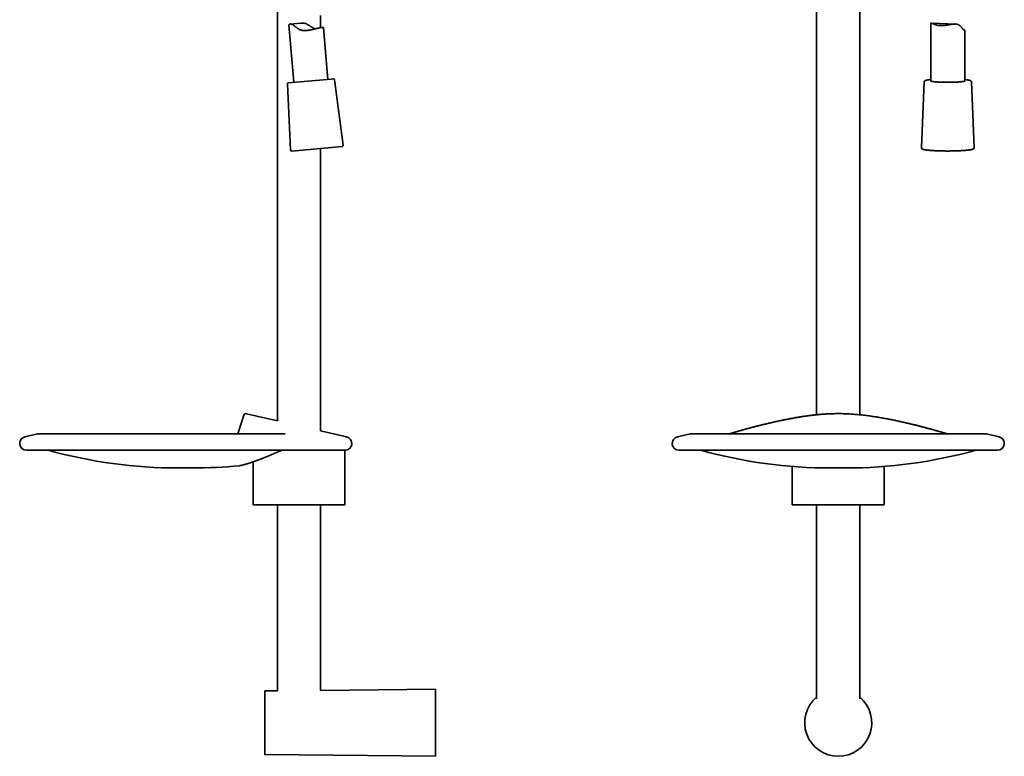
# Model space of a CAD drawing. Header units: millimetres. Extents: x 8 to 768, y 12 to 1489.
# Tile 9 of 13: x 27 to 460, y 789 to 1113. Entities that reach past the tile are written whole.
import ezdxf

# ---------------------------------------------------------------- set-up
doc = ezdxf.new("R2010")
doc.units = ezdxf.units.MM

msp = doc.modelspace()

# ---------------------------------------------------------------- linework, layer by layer
at = {"color": 7, "linetype": 'Continuous', "lineweight": 35}
for p, q in [((140.32, 1128.52), (140.32, 936.5)), ((377.37, 1126.37), (377.37, 939.17)), ((396.37, 939.17), (396.37, 1126.21)), ((159.32, 1109.38), (159.32, 1114.79)), ((145.41, 1110.55), (147.61, 1085.34)), ((150.66, 1111.39), (145.98, 1110.98)), ((162.56, 1086.65), (160.57, 1109.32)), ((427.52, 1111.08), (427.52, 1086)), ((438.41, 1110.98), (427.73, 1111.41)), ((442.52, 1086), (442.52, 1108.1)), ((145.25, 1085.14), (164.01, 1086.78)), ((164.01, 1086.78), (164.92, 1086.86)), ((144.79, 1084.62), (146.07, 1055.62)), ((169.24, 1057.64), (165.46, 1086.42)), ((424.65, 1085.52), (423.4, 1056.64)), ((446.65, 1056.64), (445.39, 1085.52)), ((168.78, 1057.08), (146.61, 1055.14)), ((159.32, 932.12), (159.32, 1056.25)), ((140.32, 936.5), (126.71, 939.65)), ((125.53, 938.98), (122.9, 930.78)), ((34.88, 930.77), (29.35, 929.49)), ((143.5, 930.78), (34.99, 930.78)), ((143.74, 930.79), (143.73, 930.79)), ((170.7, 929.49), (159.32, 932.12)), ((316.2, 929.49), (321.73, 930.77)), ((451.91, 930.78), (321.84, 930.78)), ((339.23, 930.84), (339.25, 930.85)), ((434.49, 930.85), (434.52, 930.84)), ((452.02, 930.77), (457.55, 929.49)), ((30.02, 923.57), (170.02, 923.57)), ((170.02, 899.5), (170.02, 923.57)), ((316.87, 923.57), (456.87, 923.57)), ((129.62, 918.48), (129.62, 899.5)), ((96.91, 915.78), (103.14, 915.78)), ((123.72, 916.76), (123.84, 916.79)), ((123.74, 916.77), (123.85, 916.79)), ((366.67, 916.46), (366.67, 899.5)), ((383.75, 915.78), (389.99, 915.78)), ((407.07, 899.5), (407.07, 916.46)), ((140.32, 899.5), (140.32, 817.82)), ((159.32, 818), (159.32, 899.5)), ((377.37, 899.5), (377.37, 814.25)), ((396.37, 814.25), (396.37, 899.5)), ((209.82, 818.5), (159.32, 818)), ((209.82, 789), (209.82, 818.5)), ((140.32, 817.82), (134.92, 817.77)), ((134.72, 803.88), (134.72, 803.76)), ((134.92, 789.73), (209.82, 789))]:
    msp.add_line(p, q, dxfattribs=at)
at = {"color": 7, "linetype": 'Continuous', "lineweight": 35, "flags": 128}
msp.add_lwpolyline([(427.52, 1086), (427.52, 1085.98), (427.53, 1085.96), (427.55, 1085.94), (427.57, 1085.92), (427.61, 1085.9), (427.64, 1085.88), (427.69, 1085.86), (427.74, 1085.84), (427.8, 1085.82), (427.86, 1085.8), (427.93, 1085.78), (428.01, 1085.77), (428.1, 1085.75), (428.19, 1085.73), (428.29, 1085.71), (428.39, 1085.69), (428.5, 1085.67), (428.62, 1085.66), (428.74, 1085.64), (428.87, 1085.62), (429, 1085.61), (429.14, 1085.59), (429.29, 1085.58), (429.44, 1085.56), (429.59, 1085.55), (429.76, 1085.53), (429.92, 1085.52), (430.09, 1085.5), (430.27, 1085.49), (430.45, 1085.48), (430.63, 1085.47), (430.82, 1085.46), (431.01, 1085.45), (431.21, 1085.43), (431.41, 1085.42), (431.61, 1085.42), (431.82, 1085.41), (432.03, 1085.4), (432.24, 1085.39), (432.46, 1085.38), (432.67, 1085.38), (432.89, 1085.37), (433.11, 1085.37), (433.34, 1085.36), (433.56, 1085.36), (433.79, 1085.35), (434.01, 1085.35), (434.24, 1085.35), (434.47, 1085.35), (434.7, 1085.34), (434.93, 1085.34), (435.16, 1085.34), (435.39, 1085.34), (435.62, 1085.35), (435.85, 1085.35), (436.08, 1085.35), (436.3, 1085.35), (436.53, 1085.36), (436.75, 1085.36), (436.98, 1085.37), (437.2, 1085.37), (437.42, 1085.38), (437.63, 1085.38), (437.85, 1085.39), (438.06, 1085.4), (438.27, 1085.41), (438.47, 1085.42), (438.68, 1085.43), (438.87, 1085.44), (439.07, 1085.45), (439.26, 1085.46), (439.45, 1085.47), (439.63, 1085.48), (439.81, 1085.49), (439.99, 1085.51), (440.16, 1085.52), (440.32, 1085.53), (440.48, 1085.55), (440.64, 1085.56), (440.79, 1085.58), (440.93, 1085.59), (441.07, 1085.61), (441.2, 1085.63), (441.33, 1085.64), (441.45, 1085.66), (441.57, 1085.68), (441.68, 1085.7), (441.78, 1085.71), (441.88, 1085.73), (441.97, 1085.75), (442.05, 1085.77), (442.13, 1085.79), (442.2, 1085.81), (442.26, 1085.83), (442.32, 1085.85), (442.37, 1085.87), (442.41, 1085.88), (442.45, 1085.9), (442.48, 1085.92), (442.5, 1085.94), (442.51, 1085.96), (442.52, 1085.98), (442.52, 1086)], dxfattribs=at)
at = {"color": 7, "linetype": 'Continuous', "lineweight": 35}
for centre, radius, start, end in [((164.96, 1086.36), 0.5, 7.4813, 95), ((145.29, 1084.64), 0.5, 95, 182.5187), ((168.74, 1057.58), 0.5, 275, 7.4813), ((146.57, 1055.64), 0.5, 182.5187, 275), ((34.99, 930.28), 0.5, 90, 102.9993), ((321.84, 930.28), 0.5, 90, 103.0005), ((451.91, 930.28), 0.5, 76.998, 90), ((30.02, 926.57), 3, 102.9996, 270), ((170.02, 926.57), 3, 270, 76.9998), ((316.87, 926.57), 3, 102.9996, 270), ((456.87, 926.57), 3, 270, 76.9998), ((96.91, 1130.78), 215, 254.53, 270), ((383.75, 1130.78), 215, 254.53, 270), ((389.99, 1130.78), 215, 270, 285.47), ((103.14, 1130.78), 215, 270, 275.492), ((134.92, 817.57), 0.2, 90.561, 180), ((386.87, 803.75), 14.75, 130.0958, 49.9042), ((134.92, 789.93), 0.2, 180, 269.439)]:
    msp.add_arc(centre, radius, start, end, dxfattribs=at)
for points, knots in [([(160.57, 1109.32), (160.57, 1109.32), (160.57, 1109.34), (160.56, 1109.36), (160.53, 1109.39), (160.49, 1109.41), (160.44, 1109.44), (160.37, 1109.45), (160.29, 1109.46), (160.2, 1109.47), (160.11, 1109.47), (159.99, 1109.46), (159.87, 1109.45), (159.73, 1109.44), (159.58, 1109.42), (159.42, 1109.4), (159.26, 1109.37), (159.08, 1109.34), (158.9, 1109.3), (158.71, 1109.26), (158.51, 1109.22), (158.3, 1109.17), (158.08, 1109.12), (157.85, 1109.07), (157.61, 1109.01), (157.37, 1108.95), (157.12, 1108.89), (156.87, 1108.83), (156.6, 1108.76), (156.33, 1108.69), (156.05, 1108.63), (155.77, 1108.56), (155.48, 1108.49), (155.19, 1108.43), (154.89, 1108.36), (154.58, 1108.3), (154.27, 1108.25), (153.95, 1108.2), (153.63, 1108.15), (153.31, 1108.12), (153.02, 1108.09), (152.76, 1108.08), (152.55, 1108.07), (152.33, 1108.07), (152.11, 1108.07), (151.9, 1108.08), (151.68, 1108.1), (151.47, 1108.13), (151.25, 1108.16), (151.05, 1108.2), (150.84, 1108.25), (150.64, 1108.31), (150.45, 1108.37), (150.25, 1108.45), (150.06, 1108.53), (149.87, 1108.62), (149.65, 1108.74), (149.39, 1108.9), (149.11, 1109.1), (148.83, 1109.31), (148.56, 1109.52), (148.3, 1109.73), (148.04, 1109.94), (147.78, 1110.15), (147.58, 1110.31), (147.41, 1110.43), (147.29, 1110.51), (147.18, 1110.59), (147.06, 1110.67), (146.94, 1110.73), (146.83, 1110.79), (146.71, 1110.85), (146.6, 1110.89), (146.5, 1110.92), (146.4, 1110.95), (146.3, 1110.97), (146.21, 1110.98), (146.12, 1110.99), (146.04, 1110.99), (145.96, 1110.98), (145.88, 1110.97), (145.79, 1110.95), (145.71, 1110.92), (145.64, 1110.88), (145.58, 1110.84), (145.52, 1110.8), (145.48, 1110.76), (145.45, 1110.71), (145.42, 1110.66), (145.41, 1110.61), (145.4, 1110.58), (145.41, 1110.56), (145.41, 1110.55)], [0, 0, 0, 0, 0.003171, 0.0162315, 0.0292919, 0.0424521, 0.0556123, 0.0689657, 0.0823463, 0.0947914, 0.1072588, 0.1199014, 0.132544, 0.1452817, 0.1580194, 0.1709397, 0.183885, 0.1960514, 0.2082385, 0.2205841, 0.2329297, 0.2453601, 0.2577905, 0.2703827, 0.2829965, 0.2954232, 0.3078703, 0.3204733, 0.3330763, 0.345763, 0.3584497, 0.371297, 0.3841666, 0.3970163, 0.4098891, 0.4229555, 0.4360217, 0.4491987, 0.4623754, 0.4757758, 0.489213, 0.4979896, 0.5067781, 0.51567, 0.5245618, 0.5335136, 0.5424652, 0.5515348, 0.5606227, 0.5694, 0.5781948, 0.5871279, 0.5960609, 0.6050697, 0.6140785, 0.6232283, 0.6323953, 0.6478985, 0.6634454, 0.6790818, 0.6947381, 0.7105708, 0.7264222, 0.7423456, 0.7583077, 0.766079, 0.7738589, 0.7817317, 0.7896042, 0.797538, 0.8054714, 0.8135325, 0.8216169, 0.8293896, 0.8371813, 0.8451007, 0.8530204, 0.861003, 0.8689858, 0.8770819, 0.88519, 0.8961484, 0.9071302, 0.9182593, 0.9293888, 0.9405889, 0.9517892, 0.9631195, 0.974465, 0.9860272, 0.9976052, 1, 1, 1, 1]), ([(150.66, 1111.39), (150.68, 1111.39), (150.78, 1111.4), (150.98, 1111.41), (151.22, 1111.42), (151.44, 1111.41), (151.6, 1111.4), (151.77, 1111.38), (151.94, 1111.35), (152.11, 1111.32), (152.27, 1111.28), (152.44, 1111.24), (152.65, 1111.17), (152.91, 1111.07), (153.23, 1110.93), (153.55, 1110.77), (153.88, 1110.58), (154.21, 1110.38), (154.55, 1110.16), (154.88, 1109.95), (155.21, 1109.73), (155.54, 1109.52), (155.82, 1109.35), (156.04, 1109.23), (156.22, 1109.14), (156.39, 1109.05), (156.57, 1108.98), (156.75, 1108.9), (156.87, 1108.86), (156.93, 1108.84)], [0, 0, 0, 0, 0.0093806, 0.0415025, 0.0886224, 0.1124884, 0.1363538, 0.1603894, 0.1844245, 0.2087963, 0.2332218, 0.2567718, 0.2803654, 0.328083, 0.3760525, 0.4244757, 0.4804579, 0.5365756, 0.592978, 0.649449, 0.7065621, 0.7637622, 0.8213381, 0.8502424, 0.8791452, 0.9091837, 0.9392791, 0.9698337, 1, 1, 1, 1]), ([(431.87, 1110.29), (431.75, 1110.3), (431.51, 1110.31), (431.17, 1110.35), (430.83, 1110.39), (430.5, 1110.45), (430.18, 1110.52), (429.88, 1110.6), (429.59, 1110.68), (429.33, 1110.77), (429.08, 1110.87), (428.85, 1110.96), (428.63, 1111.06), (428.44, 1111.14), (428.29, 1111.21), (428.17, 1111.27), (428.05, 1111.32), (427.95, 1111.36), (427.85, 1111.39), (427.77, 1111.41), (427.71, 1111.42), (427.67, 1111.41), (427.63, 1111.4), (427.59, 1111.37), (427.57, 1111.33), (427.55, 1111.28), (427.53, 1111.22), (427.52, 1111.15), (427.52, 1111.1), (427.52, 1111.08)], [0, 0, 0, 0, 0.046021, 0.092084, 0.138108, 0.185616, 0.233167, 0.28068, 0.326652, 0.372658, 0.418633, 0.465767, 0.512934, 0.560064, 0.594285, 0.62852, 0.662735, 0.6977, 0.732688, 0.767642, 0.793483, 0.819339, 0.845176, 0.871741, 0.898328, 0.924889, 0.950743, 0.976619, 1, 1, 1, 1]), ([(441.7, 1108.74), (441.74, 1108.72), (441.86, 1108.67), (442.01, 1108.58), (442.15, 1108.49), (442.27, 1108.41), (442.37, 1108.32), (442.43, 1108.25), (442.48, 1108.2), (442.51, 1108.15), (442.52, 1108.11), (442.52, 1108.09), (442.51, 1108.07), (442.49, 1108.07), (442.45, 1108.07), (442.41, 1108.09), (442.35, 1108.12), (442.28, 1108.16), (442.21, 1108.22), (442.12, 1108.29), (442.03, 1108.37), (441.93, 1108.47), (441.83, 1108.59), (441.7, 1108.73), (441.56, 1108.9), (441.4, 1109.1), (441.24, 1109.31), (441.06, 1109.52), (440.87, 1109.73), (440.67, 1109.94), (440.46, 1110.15), (440.26, 1110.32), (440.07, 1110.46), (439.9, 1110.57), (439.72, 1110.67), (439.53, 1110.76), (439.33, 1110.83), (439.13, 1110.89), (438.91, 1110.93), (438.69, 1110.96), (438.47, 1110.98), (438.23, 1110.99), (437.99, 1110.98), (437.72, 1110.97), (437.41, 1110.94), (437.07, 1110.9), (436.72, 1110.85), (436.36, 1110.79), (436, 1110.72), (435.64, 1110.66), (435.27, 1110.59), (434.89, 1110.53), (434.51, 1110.47), (434.13, 1110.42), (433.75, 1110.37), (433.37, 1110.33), (432.99, 1110.31), (432.61, 1110.29), (432.24, 1110.28), (431.99, 1110.29), (431.87, 1110.29)], [0, 0, 0, 0, 0.0167, 0.038157, 0.059598, 0.081198, 0.102815, 0.124412, 0.141164, 0.157937, 0.174707, 0.191455, 0.206193, 0.220941, 0.235678, 0.250811, 0.265956, 0.281087, 0.295847, 0.31062, 0.32538, 0.340638, 0.355911, 0.371172, 0.390718, 0.410286, 0.429867, 0.44943, 0.469378, 0.489344, 0.509297, 0.529228, 0.542275, 0.555329, 0.568372, 0.581808, 0.595258, 0.60869, 0.621768, 0.634861, 0.647942, 0.661452, 0.674973, 0.688486, 0.706908, 0.725349, 0.743777, 0.762694, 0.781624, 0.800543, 0.819956, 0.839381, 0.858794, 0.878667, 0.898553, 0.918424, 0.938677, 0.958929, 0.979465, 1, 1, 1, 1]), ([(427.52, 1086.56), (427.48, 1086.56), (427.38, 1086.55), (427.24, 1086.53), (427.08, 1086.51), (426.93, 1086.5), (426.78, 1086.48), (426.63, 1086.46), (426.5, 1086.44), (426.36, 1086.42), (426.23, 1086.4), (426.11, 1086.38), (425.99, 1086.36), (425.88, 1086.33), (425.77, 1086.31), (425.67, 1086.29), (425.57, 1086.26), (425.47, 1086.24), (425.38, 1086.21), (425.29, 1086.18), (425.2, 1086.15), (425.11, 1086.11), (425.04, 1086.08), (424.98, 1086.04), (424.93, 1086.01), (424.89, 1085.98), (424.85, 1085.94), (424.81, 1085.9), (424.78, 1085.86), (424.75, 1085.82), (424.72, 1085.77), (424.7, 1085.72), (424.68, 1085.67), (424.66, 1085.61), (424.65, 1085.56), (424.65, 1085.53), (424.65, 1085.52)], [0, 0, 0, 0, 0.025947, 0.061023, 0.096149, 0.131333, 0.166585, 0.201915, 0.237337, 0.27287, 0.308534, 0.344358, 0.380376, 0.416636, 0.453198, 0.490148, 0.527601, 0.565726, 0.604766, 0.645088, 0.687221, 0.731727, 0.767853, 0.797605, 0.823027, 0.845331, 0.865333, 0.883622, 0.900634, 0.916703, 0.932088, 0.946991, 0.963018, 0.978628, 0.993929, 1, 1, 1, 1]), ([(445.39, 1085.52), (445.39, 1085.53), (445.39, 1085.55), (445.39, 1085.6), (445.37, 1085.65), (445.36, 1085.71), (445.33, 1085.76), (445.31, 1085.81), (445.28, 1085.85), (445.25, 1085.89), (445.21, 1085.93), (445.17, 1085.96), (445.13, 1086), (445.09, 1086.03), (445.04, 1086.06), (444.98, 1086.09), (444.91, 1086.13), (444.82, 1086.16), (444.73, 1086.19), (444.64, 1086.22), (444.54, 1086.25), (444.43, 1086.28), (444.33, 1086.3), (444.22, 1086.32), (444.11, 1086.35), (443.99, 1086.37), (443.86, 1086.39), (443.74, 1086.41), (443.6, 1086.43), (443.47, 1086.45), (443.33, 1086.47), (443.18, 1086.49), (443.03, 1086.51), (442.87, 1086.52), (442.71, 1086.54), (442.59, 1086.55), (442.53, 1086.56), (442.52, 1086.56)], [0, 0, 0, 0, 0.003335, 0.018257, 0.033138, 0.048068, 0.063157, 0.078544, 0.094401, 0.110947, 0.128447, 0.14724, 0.167757, 0.190568, 0.216457, 0.246514, 0.282129, 0.324093, 0.369618, 0.408654, 0.449914, 0.489563, 0.528068, 0.565769, 0.602885, 0.639564, 0.675906, 0.711983, 0.74785, 0.783546, 0.819101, 0.854541, 0.889883, 0.925143, 0.960332, 0.995462, 1, 1, 1, 1]), ([(423.4, 1056.64), (423.4, 1056.62), (423.39, 1056.59), (423.4, 1056.54), (423.41, 1056.48), (423.42, 1056.42), (423.45, 1056.37), (423.47, 1056.32), (423.5, 1056.27), (423.53, 1056.23), (423.56, 1056.19), (423.6, 1056.15), (423.64, 1056.12), (423.69, 1056.08), (423.74, 1056.05), (423.79, 1056.02), (423.86, 1055.98), (423.95, 1055.95), (424.04, 1055.91), (424.14, 1055.88), (424.24, 1055.85), (424.34, 1055.82), (424.45, 1055.79), (424.56, 1055.77), (424.67, 1055.74), (424.79, 1055.72), (424.92, 1055.69), (425.05, 1055.67), (425.18, 1055.65), (425.32, 1055.63), (425.46, 1055.61), (425.61, 1055.59), (425.76, 1055.57), (425.92, 1055.55), (426.08, 1055.53), (426.25, 1055.51), (426.42, 1055.49), (426.6, 1055.47), (426.78, 1055.46), (426.96, 1055.44), (427.15, 1055.42), (427.35, 1055.41), (427.55, 1055.39), (427.75, 1055.37), (427.95, 1055.36), (428.17, 1055.34), (428.38, 1055.33), (428.6, 1055.32), (428.82, 1055.3), (429.04, 1055.29), (429.27, 1055.28), (429.5, 1055.27), (429.74, 1055.26), (429.97, 1055.24), (430.17, 1055.24), (430.29, 1055.23), (430.33, 1055.23)], [0, 0, 0, 0, 0.0055406, 0.0146299, 0.0236854, 0.0327566, 0.041908, 0.0512193, 0.0607901, 0.0707438, 0.0812323, 0.0924444, 0.1046188, 0.1180665, 0.1332051, 0.1506022, 0.1709759, 0.1948507, 0.2212634, 0.2472368, 0.2719247, 0.2956123, 0.3186004, 0.3410924, 0.3632219, 0.3850789, 0.4067263, 0.4282089, 0.4495599, 0.4708044, 0.4919613, 0.5130456, 0.534069, 0.5550411, 0.5759693, 0.5968601, 0.6177184, 0.6385486, 0.6593543, 0.6801385, 0.7009038, 0.7216524, 0.7423861, 0.7631066, 0.7838153, 0.8045134, 0.8252021, 0.8458822, 0.8665546, 0.88722, 0.9078792, 0.9285327, 0.949181, 0.9698246, 0.9904639, 1, 1, 1, 1]), ([(430.33, 1055.23), (430.37, 1055.23), (430.49, 1055.22), (430.7, 1055.22), (430.95, 1055.21), (431.2, 1055.2), (431.45, 1055.19), (431.7, 1055.18), (431.96, 1055.18), (432.22, 1055.17), (432.48, 1055.17), (432.74, 1055.16), (433, 1055.16), (433.26, 1055.15), (433.52, 1055.15), (433.79, 1055.15), (434.05, 1055.14), (434.32, 1055.14), (434.59, 1055.14), (434.85, 1055.14), (435.12, 1055.14), (435.39, 1055.14), (435.65, 1055.14), (435.92, 1055.14), (436.19, 1055.15), (436.45, 1055.15), (436.71, 1055.15), (436.98, 1055.15), (437.24, 1055.16), (437.5, 1055.16), (437.76, 1055.17), (438.02, 1055.18), (438.27, 1055.18), (438.53, 1055.19), (438.78, 1055.2), (439.03, 1055.2), (439.28, 1055.21), (439.53, 1055.22), (439.77, 1055.23), (440.01, 1055.24), (440.25, 1055.25), (440.48, 1055.26), (440.72, 1055.28), (440.94, 1055.29), (441.17, 1055.3), (441.39, 1055.31), (441.61, 1055.33), (441.83, 1055.34), (442.04, 1055.36), (442.24, 1055.37), (442.45, 1055.39), (442.65, 1055.4), (442.84, 1055.42), (443.03, 1055.43), (443.22, 1055.45), (443.4, 1055.47), (443.58, 1055.49), (443.75, 1055.5), (443.92, 1055.52), (444.08, 1055.54), (444.24, 1055.56), (444.39, 1055.58), (444.54, 1055.6), (444.69, 1055.62), (444.82, 1055.64), (444.96, 1055.67), (445.09, 1055.69), (445.21, 1055.71), (445.33, 1055.73), (445.44, 1055.76), (445.55, 1055.78), (445.66, 1055.81), (445.76, 1055.83), (445.86, 1055.86), (445.95, 1055.89), (446.04, 1055.92), (446.13, 1055.96), (446.21, 1056), (446.28, 1056.04), (446.34, 1056.07), (446.39, 1056.11), (446.43, 1056.14), (446.47, 1056.18), (446.51, 1056.22), (446.54, 1056.26), (446.57, 1056.31), (446.59, 1056.36), (446.62, 1056.41), (446.63, 1056.47), (446.65, 1056.53), (446.65, 1056.59), (446.65, 1056.62), (446.65, 1056.64)], [0, 0, 0, 0, 0.006204, 0.018003, 0.029799, 0.041595, 0.053388, 0.065181, 0.076972, 0.088762, 0.100551, 0.112339, 0.124126, 0.135913, 0.147699, 0.159485, 0.17127, 0.183055, 0.194839, 0.206624, 0.218408, 0.230192, 0.241977, 0.253761, 0.265546, 0.277331, 0.289117, 0.300902, 0.312689, 0.324476, 0.336263, 0.348052, 0.359841, 0.371631, 0.383423, 0.395216, 0.40701, 0.418806, 0.430603, 0.442402, 0.454204, 0.466007, 0.477813, 0.489622, 0.501434, 0.513249, 0.525068, 0.53689, 0.548717, 0.560549, 0.572387, 0.58423, 0.59608, 0.607938, 0.619804, 0.63168, 0.643566, 0.655465, 0.667377, 0.679305, 0.691252, 0.703219, 0.715211, 0.727231, 0.739285, 0.75138, 0.763522, 0.775722, 0.787993, 0.800352, 0.812821, 0.825432, 0.838227, 0.851267, 0.86464, 0.878471, 0.892927, 0.908096, 0.919633, 0.929339, 0.937741, 0.945185, 0.951915, 0.958109, 0.963903, 0.9694, 0.974683, 0.980356, 0.985846, 0.991203, 0.996471, 1, 1, 1, 1]), ([(126.71, 939.65), (126.67, 939.65), (126.6, 939.67), (126.49, 939.67), (126.39, 939.67), (126.3, 939.66), (126.22, 939.64), (126.16, 939.62), (126.1, 939.6), (126.04, 939.57), (125.96, 939.53), (125.87, 939.47), (125.78, 939.39), (125.7, 939.3), (125.63, 939.2), (125.57, 939.09), (125.54, 939.02), (125.53, 938.98)], [0, 0, 0, 0, 0.077581, 0.15058, 0.217965, 0.278901, 0.332758, 0.379091, 0.417611, 0.453291, 0.513234, 0.587627, 0.675806, 0.750253, 0.830891, 0.91661, 1, 1, 1, 1]), ([(434.43, 930.86), (434.35, 930.89), (434.03, 930.98), (433.46, 931.16), (432.73, 931.38), (432, 931.59), (431.28, 931.81), (430.57, 932.01), (429.86, 932.22), (429.15, 932.42), (428.44, 932.62), (427.72, 932.82), (427.02, 933.01), (426.32, 933.2), (425.64, 933.38), (424.96, 933.56), (424.3, 933.74), (423.65, 933.91), (423.02, 934.07), (422.4, 934.23), (421.79, 934.38), (421.2, 934.53), (420.64, 934.67), (420.11, 934.8), (419.58, 934.93), (419.07, 935.05), (418.56, 935.17), (418.03, 935.3), (417.51, 935.42), (417, 935.54), (416.5, 935.66), (416.01, 935.77), (415.54, 935.88), (414.95, 936.01), (414.23, 936.17), (413.38, 936.35), (412.5, 936.54), (411.58, 936.73), (410.63, 936.93), (409.67, 937.12), (408.68, 937.31), (407.68, 937.5), (406.66, 937.69), (405.62, 937.87), (404.56, 938.05), (403.48, 938.23), (402.4, 938.4), (401.31, 938.56), (400.19, 938.72), (399.04, 938.87), (397.85, 939.01), (396.67, 939.14), (395.49, 939.26), (394.31, 939.36), (393.14, 939.45), (391.97, 939.53), (390.81, 939.59), (389.65, 939.63), (388.5, 939.66), (387.35, 939.67), (386.21, 939.67), (385.07, 939.65), (384.08, 939.63), (383.24, 939.6), (382.55, 939.56), (381.87, 939.53), (381.18, 939.49), (380.5, 939.44), (379.8, 939.39), (379.08, 939.33), (378.34, 939.27), (377.62, 939.2), (376.92, 939.12), (376.25, 939.05), (375.6, 938.98), (374.97, 938.9), (374.44, 938.83), (373.99, 938.78), (373.62, 938.73), (373.24, 938.67), (372.85, 938.62), (372.4, 938.56), (371.9, 938.48), (371.34, 938.4), (370.76, 938.31), (370.16, 938.21), (369.54, 938.11), (368.91, 938.01), (368.26, 937.9), (367.59, 937.78), (366.92, 937.66), (366.27, 937.54), (365.62, 937.42), (364.96, 937.29), (364.28, 937.16), (363.61, 937.03), (362.95, 936.89), (362.29, 936.76), (361.56, 936.61), (360.75, 936.43), (359.87, 936.24), (359.02, 936.06), (358.2, 935.87), (357.4, 935.69), (356.63, 935.51), (355.9, 935.34), (355.19, 935.17), (354.49, 935.01), (353.82, 934.84), (353.16, 934.68), (352.51, 934.52), (351.86, 934.36), (351.22, 934.2), (350.59, 934.04), (349.94, 933.87), (349.28, 933.69), (348.76, 933.56), (348.39, 933.46), (348.18, 933.4), (347.97, 933.35), (347.76, 933.29), (347.52, 933.23), (347.25, 933.15), (346.93, 933.07), (346.6, 932.98), (346.25, 932.88), (345.88, 932.78), (345.5, 932.67), (345.1, 932.56), (344.68, 932.44), (344.25, 932.32), (343.8, 932.19), (343.33, 932.06), (342.85, 931.92), (342.36, 931.78), (341.86, 931.63), (341.37, 931.48), (340.88, 931.34), (340.37, 931.19), (339.86, 931.03), (339.5, 930.92), (339.32, 930.86), (339.31, 930.86)], [0, 0, 0, 0, 0.0031323, 0.0126196, 0.0219333, 0.0310735, 0.0400403, 0.0488336, 0.0574534, 0.0658999, 0.0745625, 0.083035, 0.0913172, 0.0994091, 0.1073109, 0.1150225, 0.1225438, 0.1298749, 0.1370158, 0.1439665, 0.1507271, 0.1572977, 0.1633186, 0.1691706, 0.1748535, 0.1803674, 0.1857123, 0.1915683, 0.1972071, 0.2026286, 0.2078329, 0.2130521, 0.2180328, 0.2228872, 0.231619, 0.2404339, 0.2493318, 0.2589578, 0.2686796, 0.2784975, 0.2884114, 0.2984216, 0.308713, 0.3191047, 0.3295968, 0.3401896, 0.3508623, 0.3614944, 0.3720668, 0.3836275, 0.3951163, 0.4065332, 0.4178782, 0.4291512, 0.4403521, 0.4514809, 0.4625387, 0.4735741, 0.4846091, 0.4954461, 0.5062816, 0.5171151, 0.527946, 0.5344944, 0.5410415, 0.5475871, 0.5541312, 0.5606302, 0.566986, 0.5742881, 0.581386, 0.5882799, 0.5949696, 0.6014554, 0.6077371, 0.613815, 0.6196891, 0.6232771, 0.6268435, 0.6305395, 0.6343725, 0.6383424, 0.6435931, 0.6490655, 0.6547597, 0.6606755, 0.6668129, 0.6730564, 0.6795136, 0.6861843, 0.6930685, 0.6993955, 0.7058927, 0.7125602, 0.7193979, 0.7262732, 0.7330424, 0.7397054, 0.7462624, 0.7555905, 0.7646955, 0.7735775, 0.7822366, 0.7906728, 0.7987414, 0.806595, 0.8142339, 0.8216582, 0.8290129, 0.8361797, 0.8433112, 0.8504244, 0.8575197, 0.8645969, 0.8716562, 0.8793839, 0.8870901, 0.8895076, 0.891923, 0.8943362, 0.8967559, 0.8992837, 0.9027082, 0.9063569, 0.91023, 0.9143275, 0.9186493, 0.9231954, 0.9279659, 0.9329608, 0.93818, 0.9436236, 0.9492917, 0.9551842, 0.9613011, 0.9676424, 0.9736525, 0.9798512, 0.9862386, 0.9928147, 0.9995795, 1, 1, 1, 1]), ([(143.73, 930.79), (143.73, 930.79), (143.73, 930.79), (143.72, 930.79), (143.71, 930.79), (143.69, 930.79), (143.66, 930.78), (143.62, 930.78), (143.57, 930.78), (143.52, 930.78), (143.5, 930.78)], [0, 0, 0, 0, 0.015687, 0.127343, 0.197748, 0.29576, 0.424044, 0.583586, 0.775302, 1, 1, 1, 1]), ([(339.23, 930.84), (339.23, 930.84), (339.2, 930.84), (339.14, 930.83), (339.07, 930.82), (339, 930.81), (338.93, 930.8), (338.88, 930.8), (338.85, 930.79), (338.82, 930.79), (338.79, 930.79), (338.75, 930.79), (338.7, 930.78), (338.65, 930.78), (338.57, 930.78), (338.53, 930.78), (338.5, 930.78)], [0, 0, 0, 0, 0.016975, 0.106498, 0.188024, 0.282961, 0.361492, 0.428453, 0.472378, 0.510845, 0.544415, 0.591372, 0.660366, 0.751453, 0.864668, 1, 1, 1, 1]), ([(339.31, 930.86), (339.3, 930.86), (339.27, 930.85), (339.26, 930.85), (339.25, 930.85)], [0, 0, 0, 0, 0.525196, 1, 1, 1, 1]), ([(434.49, 930.85), (434.49, 930.85), (434.48, 930.85), (434.45, 930.86), (434.44, 930.86)], [0, 0, 0, 0, 0.230791, 1, 1, 1, 1]), ([(435.24, 930.78), (435.22, 930.78), (435.18, 930.78), (435.11, 930.78), (435.06, 930.78), (435.02, 930.79), (434.97, 930.79), (434.93, 930.79), (434.89, 930.79), (434.85, 930.8), (434.8, 930.8), (434.73, 930.81), (434.66, 930.82), (434.58, 930.83), (434.54, 930.84), (434.52, 930.84)], [0, 0, 0, 0, 0.126591, 0.230273, 0.311023, 0.373541, 0.433981, 0.493671, 0.537967, 0.59061, 0.658045, 0.739927, 0.835711, 0.944359, 1, 1, 1, 1]), ([(123.89, 916.79), (123.9, 916.8), (123.92, 916.8), (123.96, 916.81), (124, 916.82), (124.05, 916.83), (124.11, 916.85), (124.17, 916.86), (124.22, 916.87), (124.28, 916.89), (124.34, 916.9), (124.41, 916.92), (124.48, 916.94), (124.58, 916.96), (124.69, 916.99), (124.82, 917.02), (124.95, 917.05), (125.1, 917.09), (125.23, 917.13), (125.34, 917.15), (125.42, 917.18), (125.51, 917.2), (125.6, 917.22), (125.69, 917.25), (125.78, 917.27), (125.87, 917.3), (125.96, 917.32), (126.05, 917.35), (126.13, 917.37), (126.2, 917.39), (126.26, 917.41), (126.31, 917.42), (126.36, 917.44), (126.39, 917.45), (126.42, 917.46), (126.45, 917.46), (126.47, 917.47), (126.5, 917.48), (126.54, 917.49), (126.58, 917.5), (126.64, 917.52), (126.72, 917.54), (126.81, 917.57), (126.91, 917.6), (127.01, 917.63), (127.12, 917.66), (127.24, 917.7), (127.37, 917.74), (127.52, 917.79), (127.69, 917.84), (127.9, 917.9), (128.17, 917.99), (128.5, 918.1), (128.84, 918.21), (129.22, 918.34), (129.65, 918.49), (130.14, 918.66), (130.54, 918.8), (130.84, 918.91), (131.04, 918.98), (131.23, 919.05), (131.43, 919.12), (131.61, 919.19), (131.81, 919.26), (132.02, 919.34), (132.25, 919.42), (132.47, 919.51), (132.65, 919.57), (132.8, 919.63), (132.91, 919.68), (133.03, 919.72), (133.14, 919.77), (133.28, 919.82), (133.44, 919.88), (133.62, 919.95), (133.81, 920.03), (134.02, 920.11), (134.25, 920.2), (134.49, 920.29), (134.73, 920.39), (134.96, 920.48), (135.18, 920.57), (135.41, 920.66), (135.64, 920.75), (135.86, 920.85), (136.08, 920.93), (136.28, 921.02), (136.48, 921.1), (136.67, 921.18), (136.85, 921.25), (137.03, 921.33), (137.19, 921.39), (137.34, 921.45), (137.46, 921.51), (137.57, 921.55), (137.67, 921.6), (137.77, 921.64), (137.85, 921.67), (137.91, 921.7), (137.98, 921.72), (138.04, 921.75), (138.11, 921.78), (138.19, 921.82), (138.3, 921.86), (138.43, 921.92), (138.59, 921.98), (138.78, 922.06), (138.98, 922.15), (139.2, 922.24), (139.43, 922.35), (139.68, 922.45), (139.95, 922.57), (140.22, 922.69), (140.47, 922.8), (140.72, 922.91), (140.97, 923.02), (141.31, 923.16), (141.72, 923.35), (142.05, 923.49), (142.21, 923.57)], [0, 0, 0, 0, 0.011465, 0.022554, 0.033266, 0.043602, 0.053561, 0.063144, 0.071835, 0.080191, 0.088213, 0.095918, 0.103656, 0.115494, 0.127719, 0.140332, 0.153331, 0.166718, 0.180492, 0.187241, 0.194078, 0.201005, 0.208021, 0.215126, 0.22228, 0.229063, 0.235968, 0.242291, 0.24803, 0.253186, 0.25776, 0.261127, 0.264088, 0.266645, 0.268798, 0.270546, 0.271916, 0.273792, 0.276241, 0.279263, 0.282859, 0.288493, 0.294462, 0.300749, 0.307354, 0.314278, 0.32152, 0.330464, 0.33985, 0.349679, 0.359949, 0.378905, 0.397926, 0.416994, 0.436109, 0.461668, 0.487311, 0.513037, 0.523167, 0.5332, 0.542915, 0.552306, 0.561373, 0.570116, 0.581491, 0.592267, 0.602443, 0.61202, 0.617732, 0.623208, 0.628446, 0.633675, 0.639261, 0.646912, 0.655153, 0.663984, 0.673404, 0.683415, 0.694015, 0.705206, 0.714391, 0.72394, 0.73385, 0.743787, 0.753325, 0.762304, 0.770897, 0.779105, 0.786928, 0.794365, 0.801417, 0.808083, 0.814364, 0.819028, 0.823455, 0.827612, 0.831363, 0.834455, 0.837189, 0.839565, 0.841767, 0.844242, 0.847924, 0.852106, 0.856753, 0.863498, 0.870818, 0.878715, 0.887188, 0.896238, 0.905864, 0.916066, 0.926844, 0.935717, 0.944946, 0.954479, 0.964177, 0.98221, 1, 1, 1, 1]), ([(123.72, 916.76), (123.72, 916.76), (123.72, 916.76), (123.73, 916.77), (123.74, 916.77), (123.74, 916.77)], [0, 0, 0, 0, 0.395279, 0.831955, 1, 1, 1, 1]), ([(123.84, 916.78), (123.84, 916.78), (123.83, 916.78), (123.84, 916.78), (123.85, 916.79)], [0, 0, 0, 0, 0.017532, 1, 1, 1, 1]), ([(123.83, 916.78), (123.83, 916.78), (123.83, 916.78), (123.84, 916.78), (123.84, 916.78)], [0, 0, 0, 0, 0.2655141, 1, 1, 1, 1]), ([(123.85, 916.79), (123.86, 916.79), (123.88, 916.79), (123.89, 916.8), (123.9, 916.8)], [0, 0, 0, 0, 0.420584, 1, 1, 1, 1]), ([(123.88, 916.79), (123.89, 916.79), (123.91, 916.8), (123.96, 916.81), (124.01, 916.82), (124.03, 916.83)], [0, 0, 0, 0, 0.356793, 0.705051, 1, 1, 1, 1]), ([(129.62, 899.5), (129.63, 899.5), (129.63, 899.5), (129.67, 899.5), (129.74, 899.5), (129.84, 899.5), (129.96, 899.5), (130.1, 899.5), (130.27, 899.5), (130.46, 899.5), (130.67, 899.5), (130.9, 899.5), (131.16, 899.5), (131.45, 899.5), (131.77, 899.5), (132.12, 899.5), (132.49, 899.5), (132.88, 899.5), (133.29, 899.5), (133.71, 899.5), (134.14, 899.5), (134.59, 899.5), (135.05, 899.5), (135.55, 899.5), (136.07, 899.5), (136.62, 899.5), (137.19, 899.5), (137.78, 899.5), (138.38, 899.5), (138.99, 899.5), (139.59, 899.5), (140.2, 899.5), (140.82, 899.5), (141.45, 899.5), (142.11, 899.5), (142.78, 899.5), (143.48, 899.5), (144.19, 899.5), (144.9, 899.5), (145.62, 899.5), (146.34, 899.5), (147.04, 899.5), (147.73, 899.5), (148.43, 899.5), (149.13, 899.5), (149.84, 899.5), (150.57, 899.5), (151.3, 899.5), (152.04, 899.5), (152.78, 899.5), (153.51, 899.5), (154.22, 899.5), (154.91, 899.5), (155.58, 899.5), (156.25, 899.5), (156.91, 899.5), (157.57, 899.5), (158.24, 899.5), (158.9, 899.5), (159.56, 899.5), (160.2, 899.5), (160.83, 899.5), (161.43, 899.5), (162.01, 899.5), (162.56, 899.5), (163.09, 899.5), (163.61, 899.5), (164.12, 899.5), (164.63, 899.5), (165.12, 899.5), (165.59, 899.5), (166.05, 899.5), (166.48, 899.5), (166.88, 899.5), (167.25, 899.5), (167.59, 899.5), (167.91, 899.5), (168.21, 899.5), (168.5, 899.5), (168.76, 899.5), (169.01, 899.5), (169.23, 899.5), (169.42, 899.5), (169.59, 899.5), (169.73, 899.5), (169.84, 899.5), (169.92, 899.5), (169.98, 899.5), (170.02, 899.5), (170.02, 899.5), (170.02, 899.5)], [0, 0, 0, 0, 0.011667, 0.023333, 0.035, 0.046667, 0.058333, 0.07, 0.081, 0.092, 0.103, 0.114, 0.125, 0.136667, 0.148333, 0.16, 0.171667, 0.183333, 0.195, 0.206, 0.217, 0.228, 0.239, 0.25, 0.261667, 0.273333, 0.285, 0.296667, 0.308333, 0.32, 0.331, 0.342, 0.353, 0.364, 0.375, 0.386667, 0.398333, 0.41, 0.421667, 0.433333, 0.445, 0.456, 0.467, 0.478, 0.489, 0.5, 0.511667, 0.523333, 0.535, 0.546667, 0.558333, 0.57, 0.581, 0.592, 0.603, 0.614, 0.625, 0.636667, 0.648333, 0.66, 0.671667, 0.683333, 0.695, 0.706, 0.717, 0.728, 0.739, 0.75, 0.761667, 0.773333, 0.785, 0.796667, 0.808333, 0.82, 0.831, 0.842, 0.853, 0.864, 0.875, 0.886667, 0.898333, 0.91, 0.921667, 0.933333, 0.945, 0.956, 0.967, 0.978, 0.989, 1, 1, 1, 1]), ([(366.67, 899.5), (366.68, 899.5), (366.68, 899.5), (366.72, 899.5), (366.79, 899.5), (366.88, 899.5), (367.01, 899.5), (367.15, 899.5), (367.32, 899.5), (367.51, 899.5), (367.72, 899.5), (367.95, 899.5), (368.21, 899.5), (368.5, 899.5), (368.82, 899.5), (369.17, 899.5), (369.54, 899.5), (369.93, 899.5), (370.33, 899.5), (370.75, 899.5), (371.18, 899.5), (371.63, 899.5), (372.1, 899.5), (372.6, 899.5), (373.12, 899.5), (373.67, 899.5), (374.24, 899.5), (374.83, 899.5), (375.43, 899.5), (376.03, 899.5), (376.64, 899.5), (377.25, 899.5), (377.87, 899.5), (378.5, 899.5), (379.15, 899.5), (379.83, 899.5), (380.53, 899.5), (381.24, 899.5), (381.95, 899.5), (382.67, 899.5), (383.38, 899.5), (384.09, 899.5), (384.78, 899.5), (385.48, 899.5), (386.17, 899.5), (386.64, 899.5), (386.87, 899.5)], [0, 0, 0, 0, 0.023333, 0.046667, 0.07, 0.093333, 0.116666, 0.14, 0.162, 0.184, 0.206, 0.228, 0.25, 0.273333, 0.296667, 0.32, 0.343333, 0.366666, 0.39, 0.412, 0.434, 0.456, 0.478, 0.5, 0.523333, 0.546667, 0.57, 0.593333, 0.616666, 0.64, 0.662, 0.684, 0.706, 0.728, 0.75, 0.773333, 0.796667, 0.82, 0.843333, 0.866666, 0.89, 0.912, 0.934, 0.956, 0.978, 1, 1, 1, 1]), ([(386.87, 899.5), (387.12, 899.5), (387.61, 899.5), (388.35, 899.5), (389.09, 899.5), (389.82, 899.5), (390.55, 899.5), (391.27, 899.5), (391.96, 899.5), (392.63, 899.5), (393.3, 899.5), (393.95, 899.5), (394.62, 899.5), (395.28, 899.5), (395.95, 899.5), (396.61, 899.5), (397.25, 899.5), (397.88, 899.5), (398.48, 899.5), (399.05, 899.5), (399.6, 899.5), (400.14, 899.5), (400.66, 899.5), (401.17, 899.5), (401.67, 899.5), (402.17, 899.5), (402.64, 899.5), (403.09, 899.5), (403.52, 899.5), (403.92, 899.5), (404.3, 899.5), (404.64, 899.5), (404.96, 899.5), (405.26, 899.5), (405.54, 899.5), (405.81, 899.5), (406.06, 899.5), (406.27, 899.5), (406.47, 899.5), (406.64, 899.5), (406.77, 899.5), (406.88, 899.5), (406.97, 899.5), (407.03, 899.5), (407.07, 899.5), (407.07, 899.5), (407.07, 899.5)], [0, 0, 0, 0, 0.023333, 0.046667, 0.07, 0.093333, 0.116666, 0.14, 0.162, 0.184, 0.206, 0.228, 0.25, 0.273333, 0.296667, 0.32, 0.343333, 0.366666, 0.39, 0.412, 0.434, 0.456, 0.478, 0.5, 0.523333, 0.546667, 0.57, 0.593333, 0.616666, 0.64, 0.662, 0.684, 0.706, 0.728, 0.75, 0.773333, 0.796667, 0.82, 0.843333, 0.866666, 0.89, 0.912, 0.934, 0.956, 0.978, 1, 1, 1, 1]), ([(134.72, 817.57), (134.72, 817.56), (134.72, 817.56), (134.72, 817.55), (134.72, 817.52), (134.72, 817.48), (134.72, 817.43), (134.72, 817.37), (134.72, 817.29), (134.72, 817.21), (134.72, 817.11), (134.72, 817.01), (134.72, 816.89), (134.72, 816.77), (134.72, 816.62), (134.72, 816.45), (134.72, 816.26), (134.72, 816.06), (134.72, 815.84), (134.72, 815.61), (134.72, 815.35), (134.72, 815.05), (134.72, 814.71), (134.72, 814.36), (134.72, 813.99), (134.72, 813.62), (134.72, 813.26), (134.72, 812.91), (134.72, 812.55), (134.72, 812.18), (134.72, 811.8), (134.72, 811.43), (134.72, 811.07), (134.72, 810.73), (134.72, 810.39), (134.72, 810.03), (134.72, 809.68), (134.72, 809.32), (134.72, 808.94), (134.72, 808.55), (134.72, 808.15), (134.72, 807.74), (134.72, 807.33), (134.72, 806.92), (134.72, 806.5), (134.72, 806.05), (134.72, 805.55), (134.72, 805), (134.72, 804.44), (134.72, 804.07), (134.72, 803.89)], [0, 0, 0, 0, 0.015529, 0.034227, 0.052911, 0.071594, 0.090295, 0.109027, 0.128611, 0.146783, 0.164933, 0.183077, 0.201229, 0.219403, 0.237615, 0.259154, 0.280647, 0.302118, 0.323591, 0.345092, 0.366644, 0.393032, 0.419357, 0.445663, 0.471995, 0.498399, 0.520395, 0.542342, 0.564265, 0.586192, 0.608147, 0.630156, 0.648622, 0.667051, 0.685459, 0.703861, 0.722273, 0.74071, 0.759187, 0.779039, 0.798854, 0.818649, 0.838445, 0.85826, 0.878113, 0.897138, 0.922854, 0.948542, 0.974243, 1, 1, 1, 1]), ([(134.72, 803.75), (134.72, 803.61), (134.72, 803.35), (134.72, 802.94), (134.72, 802.54), (134.72, 802.14), (134.72, 801.74), (134.72, 801.33), (134.72, 800.94), (134.72, 800.54), (134.72, 800.16), (134.72, 799.79), (134.72, 799.41), (134.72, 799.04), (134.72, 798.65), (134.72, 798.25), (134.72, 797.83), (134.72, 797.41), (134.72, 797), (134.72, 796.6), (134.72, 796.18), (134.72, 795.74), (134.72, 795.28), (134.72, 794.84), (134.72, 794.41), (134.72, 794.02), (134.72, 793.67), (134.72, 793.35), (134.72, 793.05), (134.72, 792.75), (134.72, 792.47), (134.72, 792.22), (134.72, 791.99), (134.72, 791.79), (134.72, 791.6), (134.72, 791.41), (134.72, 791.24), (134.72, 791.07), (134.72, 790.92), (134.72, 790.77), (134.72, 790.63), (134.72, 790.5), (134.72, 790.38), (134.72, 790.28), (134.72, 790.19), (134.72, 790.11), (134.72, 790.04), (134.72, 789.98), (134.72, 789.94), (134.72, 789.93), (134.72, 789.93), (134.72, 789.93)], [0, 0, 0, 0, 0.018614, 0.037196, 0.055761, 0.074326, 0.092905, 0.111516, 0.130974, 0.14903, 0.167065, 0.185094, 0.20313, 0.221189, 0.239286, 0.260687, 0.282043, 0.303378, 0.324715, 0.346079, 0.367494, 0.393714, 0.419871, 0.44601, 0.472175, 0.498411, 0.520267, 0.542074, 0.563858, 0.585645, 0.607461, 0.62933, 0.647678, 0.66599, 0.684281, 0.702566, 0.720861, 0.739181, 0.757541, 0.777267, 0.796955, 0.816625, 0.836295, 0.855983, 0.87571, 0.894612, 0.920161, 0.945685, 0.971225, 0.996822, 1, 1, 1, 1])]:
    msp.add_open_spline(points, degree=3, knots=knots, dxfattribs=at)

doc.saveas('drawing.dxf')
